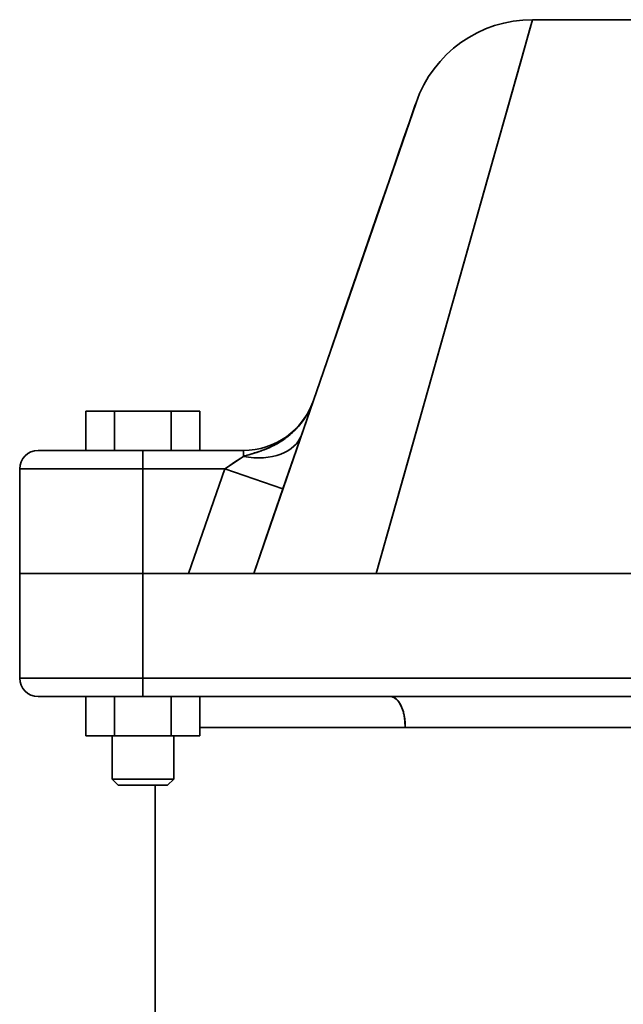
# Model space of a CAD drawing. Header units: inches. Extents: x 3928 to 5133, y 295 to 1597.
# Tile 8 of 12: x 4417 to 4515, y 1427 to 1587. Entities that reach past the tile are written whole.
import ezdxf

# ---------------------------------------------------------------- set-up
doc = ezdxf.new("R2010")
doc.units = ezdxf.units.IN
doc.header["$MEASUREMENT"] = 0

msp = doc.modelspace()

# ---------------------------------------------------------------- linework, layer by layer
at = {"color": 7, "lineweight": 35}
for p, q in [((4474.79, 1497.2), (4500.15, 1587.2)), ((4533.64, 1587.2), (4500.15, 1587.2)), ((4533.64, 1587.2), (4500.15, 1587.2)), ((4481.24, 1573.71), (4454.89, 1497.2)), ((4416.89, 1514.2), (4436.89, 1514.2)), ((4436.89, 1514.2), (4416.89, 1514.2)), ((4416.89, 1497.2), (4436.89, 1497.2)), ((4436.89, 1497.2), (4416.89, 1497.2)), ((4566.84, 1497.2), (4436.89, 1497.2)), ((4566.84, 1497.2), (4436.89, 1497.2)), ((4473.93, 1497.2), (4559.85, 1497.2)), ((4474.79, 1497.2), (4558.99, 1497.2)), ((4558.99, 1497.2), (4474.79, 1497.2)), ((4416.89, 1480.2), (4436.89, 1480.2)), ((4416.89, 1480.2), (4436.89, 1480.2)), ((4436.89, 1480.2), (4596.89, 1480.2)), ((4596.89, 1480.2), (4436.89, 1480.2)), ((4436.89, 1477.2), (4596.89, 1477.2)), ((4596.89, 1477.2), (4436.89, 1477.2)), ((4446.13, 1477.2), (4477.1, 1477.2)), ((4587.65, 1477.2), (4477.1, 1477.2)), ((4479.5, 1472.2), (4446.13, 1472.2)), ((4479.5, 1472.2), (4446.13, 1472.2)), ((4479.5, 1472.2), (4516.89, 1472.2)), ((4516.89, 1472.2), (4479.5, 1472.2)), ((4438.89, 1462.8), (4438.89, 1357.2))]:
    msp.add_line(p, q, dxfattribs=at)
at = {"color": 7, "lineweight": 35, "ltscale": 0.044607}
msp.add_line((4500.15, 1587.2), (4499.66, 1585.48), dxfattribs=at)
at = {"color": 7, "lineweight": 35, "ltscale": 0.131927}
msp.add_line((4499.66, 1585.48), (4498.23, 1580.4), dxfattribs=at)
at = {"color": 7, "lineweight": 35, "ltscale": 0.213799}
msp.add_line((4498.23, 1580.4), (4495.91, 1572.17), dxfattribs=at)
at = {"color": 7, "lineweight": 35, "ltscale": 0.029184}
msp.add_line((4481.11, 1573.34), (4480.73, 1572.24), dxfattribs=at)
at = {"color": 7, "lineweight": 35, "ltscale": 0.009763}
msp.add_line((4481.24, 1573.71), (4481.11, 1573.34), dxfattribs=at)
at = {"color": 7, "lineweight": 35, "ltscale": 0.048272}
msp.add_line((4480.73, 1572.24), (4480.1, 1570.41), dxfattribs=at)
at = {"color": 7, "lineweight": 35, "ltscale": 0.287328}
msp.add_line((4495.91, 1572.17), (4492.8, 1561.11), dxfattribs=at)
at = {"color": 7, "lineweight": 35, "ltscale": 0.066831}
msp.add_line((4480.1, 1570.41), (4479.23, 1567.88), dxfattribs=at)
at = {"color": 7, "lineweight": 35, "ltscale": 0.084666}
msp.add_line((4479.23, 1567.88), (4478.13, 1564.68), dxfattribs=at)
at = {"color": 7, "lineweight": 35, "ltscale": 0.101615}
msp.add_line((4478.13, 1564.68), (4476.8, 1560.84), dxfattribs=at)
at = {"color": 7, "lineweight": 35, "ltscale": 0.117546}
msp.add_line((4476.8, 1560.84), (4475.27, 1556.39), dxfattribs=at)
at = {"color": 7, "lineweight": 35, "ltscale": 0.350408}
msp.add_line((4492.8, 1561.11), (4489, 1547.62), dxfattribs=at)
at = {"color": 7, "lineweight": 35, "ltscale": 0.132335}
msp.add_line((4475.27, 1556.39), (4473.55, 1551.39), dxfattribs=at)
at = {"color": 7, "lineweight": 35, "ltscale": 0.145881}
msp.add_line((4473.55, 1551.39), (4471.65, 1545.87), dxfattribs=at)
at = {"color": 7, "lineweight": 35, "ltscale": 0.401741}
msp.add_line((4489, 1547.62), (4484.64, 1532.15), dxfattribs=at)
at = {"color": 7, "lineweight": 35, "ltscale": 0.158127}
msp.add_line((4471.65, 1545.87), (4469.59, 1539.89), dxfattribs=at)
at = {"color": 7, "lineweight": 35, "ltscale": 0.169023}
msp.add_line((4469.59, 1539.89), (4467.39, 1533.5), dxfattribs=at)
at = {"color": 7, "lineweight": 35, "ltscale": 0.178548}
msp.add_line((4467.39, 1533.5), (4465.07, 1526.74), dxfattribs=at)
at = {"color": 7, "lineweight": 35, "ltscale": 0.44072}
msp.add_line((4484.64, 1532.15), (4479.86, 1515.18), dxfattribs=at)
at = {"color": 7, "lineweight": 35, "ltscale": 0.186665}
msp.add_line((4465.07, 1526.74), (4462.63, 1519.68), dxfattribs=at)
at = {"color": 7, "lineweight": 35, "ltscale": 0.115469}
for p, q in [((4427.65, 1523.6), (4432.27, 1523.6)), ((4432.27, 1523.6), (4427.65, 1523.6)), ((4441.51, 1523.6), (4446.13, 1523.6)), ((4446.13, 1523.6), (4441.51, 1523.6)), ((4432.27, 1477.2), (4427.65, 1477.2)), ((4432.27, 1477.2), (4427.65, 1477.2)), ((4446.13, 1477.2), (4441.51, 1477.2)), ((4446.13, 1477.2), (4441.51, 1477.2)), ((4432.27, 1470.8), (4427.65, 1470.8)), ((4427.65, 1470.8), (4432.27, 1470.8)), ((4446.13, 1470.8), (4441.51, 1470.8)), ((4441.51, 1470.8), (4446.13, 1470.8))]:
    msp.add_line(p, q, dxfattribs=at)
at = {"color": 7, "lineweight": 35, "ltscale": 0.160001}
for p, q in [((4427.65, 1523.6), (4427.65, 1517.2)), ((4427.65, 1517.2), (4427.65, 1523.6)), ((4432.27, 1517.2), (4432.27, 1523.6)), ((4432.27, 1523.6), (4432.27, 1517.2)), ((4441.51, 1517.2), (4441.51, 1523.6)), ((4441.51, 1523.6), (4441.51, 1517.2)), ((4446.13, 1517.2), (4446.13, 1523.6)), ((4446.13, 1523.6), (4446.13, 1517.2)), ((4446.13, 1517.2), (4446.13, 1523.6)), ((4446.13, 1523.6), (4446.13, 1517.2)), ((4427.65, 1470.8), (4427.65, 1477.2)), ((4427.65, 1477.2), (4427.65, 1470.8)), ((4432.27, 1477.2), (4432.27, 1470.8)), ((4432.27, 1470.8), (4432.27, 1477.2)), ((4441.51, 1477.2), (4441.51, 1470.8)), ((4441.51, 1470.8), (4441.51, 1477.2)), ((4446.13, 1477.2), (4446.13, 1470.8)), ((4446.13, 1470.8), (4446.13, 1477.2))]:
    msp.add_line(p, q, dxfattribs=at)
at = {"color": 7, "lineweight": 35, "ltscale": 0.230942}
for p, q in [((4432.27, 1523.6), (4441.51, 1523.6)), ((4441.51, 1523.6), (4432.27, 1523.6)), ((4441.51, 1477.2), (4432.27, 1477.2)), ((4441.51, 1477.2), (4432.27, 1477.2)), ((4441.51, 1470.8), (4432.27, 1470.8)), ((4432.27, 1470.8), (4441.51, 1470.8))]:
    msp.add_line(p, q, dxfattribs=at)
at = {"color": 7, "lineweight": 35, "ltscale": 0.193369}
msp.add_line((4462.63, 1519.68), (4460.12, 1512.37), dxfattribs=at)
at = {"color": 7, "lineweight": 35, "ltscale": 0.039751}
msp.add_line((4421.48, 1517.2), (4419.89, 1517.2), dxfattribs=at)
at = {"color": 7, "lineweight": 35, "ltscale": 0.003273}
msp.add_line((4419.89, 1517.2), (4420.02, 1517.2), dxfattribs=at)
at = {"color": 7, "lineweight": 35, "ltscale": 0.006136}
msp.add_line((4420.02, 1517.2), (4420.27, 1517.2), dxfattribs=at)
at = {"color": 7, "lineweight": 35, "ltscale": 0.020432}
msp.add_line((4420.27, 1517.2), (4421.09, 1517.2), dxfattribs=at)
at = {"color": 7, "lineweight": 35, "ltscale": 0.027307}
msp.add_line((4421.09, 1517.2), (4422.18, 1517.2), dxfattribs=at)
at = {"color": 7, "lineweight": 35, "ltscale": 0.066376}
msp.add_line((4424.14, 1517.2), (4421.48, 1517.2), dxfattribs=at)
at = {"color": 7, "lineweight": 35, "ltscale": 0.018542}
msp.add_line((4422.18, 1517.2), (4422.92, 1517.2), dxfattribs=at)
at = {"color": 7, "lineweight": 35, "ltscale": 0.03875}
msp.add_line((4422.92, 1517.2), (4424.47, 1517.2), dxfattribs=at)
at = {"color": 7, "lineweight": 35, "ltscale": 0.318874}
msp.add_line((4436.89, 1517.2), (4424.14, 1517.2), dxfattribs=at)
at = {"color": 7, "lineweight": 35, "ltscale": 0.029442}
msp.add_line((4424.47, 1517.2), (4425.65, 1517.2), dxfattribs=at)
at = {"color": 7, "lineweight": 35, "ltscale": 0.037598}
msp.add_line((4425.65, 1517.2), (4427.15, 1517.2), dxfattribs=at)
at = {"color": 7, "lineweight": 35, "ltscale": 0.046674}
msp.add_line((4427.15, 1517.2), (4429.02, 1517.2), dxfattribs=at)
at = {"color": 7, "lineweight": 35, "ltscale": 0.056311}
msp.add_line((4429.02, 1517.2), (4431.27, 1517.2), dxfattribs=at)
at = {"color": 7, "lineweight": 35, "ltscale": 0.065915}
msp.add_line((4431.27, 1517.2), (4433.91, 1517.2), dxfattribs=at)
at = {"color": 7, "lineweight": 35, "ltscale": 0.115471}
msp.add_line((4432.27, 1517.2), (4436.89, 1517.2), dxfattribs=at)
at = {"color": 7, "lineweight": 35, "ltscale": 0.074622}
msp.add_line((4433.91, 1517.2), (4436.89, 1517.2), dxfattribs=at)
at = {"color": 7, "lineweight": 35, "ltscale": 0.075}
for p, q in [((4436.89, 1514.2), (4436.89, 1517.2)), ((4436.89, 1517.2), (4436.89, 1514.2)), ((4436.89, 1480.2), (4436.89, 1477.2)), ((4436.89, 1480.2), (4436.89, 1477.2))]:
    msp.add_line(p, q, dxfattribs=at)
at = {"color": 7, "lineweight": 35, "ltscale": 0.408176}
for p, q in [((4453.22, 1517.2), (4436.89, 1517.2)), ((4436.89, 1517.2), (4453.22, 1517.2))]:
    msp.add_line(p, q, dxfattribs=at)
at = {"color": 7, "lineweight": 35, "ltscale": 0.023901}
msp.add_line((4453.22, 1516.24), (4453.22, 1517.2), dxfattribs=at)
msp.add_line((4453.22, 1516.24), (4453.22, 1517.2), dxfattribs=at)
at = {"color": 7, "lineweight": 35, "ltscale": 0.091782}
msp.add_line((4450.17, 1514.2), (4453.22, 1516.24), dxfattribs=at)
at = {"color": 7, "lineweight": 35, "ltscale": 0.024037}
msp.add_line((4450.99, 1514.75), (4451.79, 1515.28), dxfattribs=at)
at = {"color": 7, "lineweight": 35, "ltscale": 0.043011}
msp.add_line((4451.79, 1515.28), (4453.22, 1516.24), dxfattribs=at)
at = {"color": 7, "lineweight": 35, "ltscale": 0.425}
for p, q in [((4416.89, 1514.2), (4416.89, 1497.2)), ((4416.89, 1497.2), (4416.89, 1514.2)), ((4436.89, 1514.2), (4436.89, 1497.2)), ((4436.89, 1497.2), (4436.89, 1514.2)), ((4416.89, 1497.2), (4416.89, 1480.2)), ((4416.89, 1480.2), (4416.89, 1497.2)), ((4436.89, 1497.2), (4436.89, 1480.2)), ((4436.89, 1480.2), (4436.89, 1497.2)), ((4436.89, 1477.2), (4419.89, 1477.2))]:
    msp.add_line(p, q, dxfattribs=at)
at = {"color": 7, "lineweight": 35, "ltscale": 0.331934}
for p, q in [((4436.89, 1514.2), (4450.17, 1514.2)), ((4450.17, 1514.2), (4436.89, 1514.2))]:
    msp.add_line(p, q, dxfattribs=at)
at = {"color": 7, "lineweight": 35, "ltscale": 0.449489}
msp.add_line((4444.32, 1497.2), (4450.17, 1514.2), dxfattribs=at)
msp.add_line((4444.32, 1497.2), (4450.17, 1514.2), dxfattribs=at)
at = {"color": 7, "lineweight": 35, "ltscale": 0.024733}
msp.add_line((4450.17, 1514.2), (4450.99, 1514.75), dxfattribs=at)
at = {"color": 7, "lineweight": 35, "ltscale": 0.25}
for p, q in [((4459.62, 1510.94), (4450.17, 1514.2)), ((4450.17, 1514.2), (4459.62, 1510.94)), ((4441.89, 1470.8), (4431.89, 1470.8)), ((4441.89, 1463.8), (4431.89, 1463.8)), ((4431.89, 1463.8), (4441.89, 1463.8))]:
    msp.add_line(p, q, dxfattribs=at)
at = {"color": 7, "lineweight": 35, "ltscale": 0.467054}
msp.add_line((4479.86, 1515.18), (4474.79, 1497.2), dxfattribs=at)
at = {"color": 7, "lineweight": 35, "ltscale": 0.198652}
msp.add_line((4460.12, 1512.37), (4457.53, 1504.86), dxfattribs=at)
at = {"color": 7, "lineweight": 35, "ltscale": 0.202522}
msp.add_line((4457.53, 1504.86), (4454.89, 1497.2), dxfattribs=at)
at = {"color": 7, "lineweight": 35, "ltscale": 0.002408}
msp.add_line((4416.99, 1497.2), (4416.89, 1497.2), dxfattribs=at)
at = {"color": 7, "lineweight": 35, "ltscale": 0.009607}
msp.add_line((4417.28, 1497.2), (4416.89, 1497.2), dxfattribs=at)
at = {"color": 7, "lineweight": 35, "ltscale": 0.007199}
msp.add_line((4417.28, 1497.2), (4416.99, 1497.2), dxfattribs=at)
at = {"color": 7, "lineweight": 35, "ltscale": 0.011923}
msp.add_line((4417.75, 1497.2), (4417.28, 1497.2), dxfattribs=at)
at = {"color": 7, "lineweight": 35, "ltscale": 0.028453}
msp.add_line((4418.41, 1497.2), (4417.28, 1497.2), dxfattribs=at)
at = {"color": 7, "lineweight": 35, "ltscale": 0.01653}
msp.add_line((4418.41, 1497.2), (4417.75, 1497.2), dxfattribs=at)
at = {"color": 7, "lineweight": 35, "ltscale": 0.020979}
msp.add_line((4419.25, 1497.2), (4418.41, 1497.2), dxfattribs=at)
at = {"color": 7, "lineweight": 35, "ltscale": 0.046205}
msp.add_line((4420.26, 1497.2), (4418.41, 1497.2), dxfattribs=at)
at = {"color": 7, "lineweight": 35, "ltscale": 0.025226}
msp.add_line((4420.26, 1497.2), (4419.25, 1497.2), dxfattribs=at)
at = {"color": 7, "lineweight": 35, "ltscale": 0.02923}
msp.add_line((4421.43, 1497.2), (4420.26, 1497.2), dxfattribs=at)
at = {"color": 7, "lineweight": 35, "ltscale": 0.062181}
msp.add_line((4422.75, 1497.2), (4420.26, 1497.2), dxfattribs=at)
at = {"color": 7, "lineweight": 35, "ltscale": 0.032951}
msp.add_line((4422.75, 1497.2), (4421.43, 1497.2), dxfattribs=at)
at = {"color": 7, "lineweight": 35, "ltscale": 0.036357}
msp.add_line((4424.2, 1497.2), (4422.75, 1497.2), dxfattribs=at)
at = {"color": 7, "lineweight": 35, "ltscale": 0.075769}
msp.add_line((4425.78, 1497.2), (4422.75, 1497.2), dxfattribs=at)
at = {"color": 7, "lineweight": 35, "ltscale": 0.039412}
msp.add_line((4425.78, 1497.2), (4424.2, 1497.2), dxfattribs=at)
at = {"color": 7, "lineweight": 35, "ltscale": 0.042087}
msp.add_line((4427.46, 1497.2), (4425.78, 1497.2), dxfattribs=at)
at = {"color": 7, "lineweight": 35, "ltscale": 0.086443}
msp.add_line((4429.24, 1497.2), (4425.78, 1497.2), dxfattribs=at)
at = {"color": 7, "lineweight": 35, "ltscale": 0.044356}
msp.add_line((4429.24, 1497.2), (4427.46, 1497.2), dxfattribs=at)
at = {"color": 7, "lineweight": 35, "ltscale": 0.046199}
msp.add_line((4431.09, 1497.2), (4429.24, 1497.2), dxfattribs=at)
at = {"color": 7, "lineweight": 35, "ltscale": 0.093797}
msp.add_line((4432.99, 1497.2), (4429.24, 1497.2), dxfattribs=at)
at = {"color": 7, "lineweight": 35, "ltscale": 0.047598}
msp.add_line((4432.99, 1497.2), (4431.09, 1497.2), dxfattribs=at)
at = {"color": 7, "lineweight": 35, "ltscale": 0.048537}
msp.add_line((4434.93, 1497.2), (4432.99, 1497.2), dxfattribs=at)
at = {"color": 7, "lineweight": 35, "ltscale": 0.097545}
msp.add_line((4436.89, 1497.2), (4432.99, 1497.2), dxfattribs=at)
at = {"color": 7, "lineweight": 35, "ltscale": 0.049008}
msp.add_line((4436.89, 1497.2), (4434.93, 1497.2), dxfattribs=at)
at = {"color": 7, "lineweight": 35, "ltscale": 0.185594}
for p, q in [((4436.89, 1497.2), (4444.32, 1497.2)), ((4444.32, 1497.2), (4436.89, 1497.2))]:
    msp.add_line(p, q, dxfattribs=at)
at = {"color": 7, "lineweight": 35, "ltscale": 0.025917}
msp.add_line((4445.35, 1497.2), (4444.32, 1497.2), dxfattribs=at)
at = {"color": 7, "lineweight": 35, "ltscale": 0.051584}
msp.add_line((4446.38, 1497.2), (4444.32, 1497.2), dxfattribs=at)
at = {"color": 7, "lineweight": 35, "ltscale": 0.025667}
for p, q in [((4446.38, 1497.2), (4445.35, 1497.2)), ((4472.89, 1497.2), (4471.87, 1497.2))]:
    msp.add_line(p, q, dxfattribs=at)
at = {"color": 7, "lineweight": 35, "ltscale": 0.0496}
msp.add_line((4448.36, 1497.2), (4446.38, 1497.2), dxfattribs=at)
msp.add_line((4448.36, 1497.2), (4446.38, 1497.2), dxfattribs=at)
at = {"color": 7, "lineweight": 35, "ltscale": 0.045712}
for p, q in [((4450.19, 1497.2), (4448.36, 1497.2)), ((4450.19, 1497.2), (4448.36, 1497.2)), ((4469.88, 1497.2), (4468.05, 1497.2))]:
    msp.add_line(p, q, dxfattribs=at)
at = {"color": 7, "lineweight": 35, "ltscale": 0.040067}
for p, q in [((4451.79, 1497.2), (4450.19, 1497.2)), ((4451.79, 1497.2), (4450.19, 1497.2)), ((4468.05, 1497.2), (4466.45, 1497.2))]:
    msp.add_line(p, q, dxfattribs=at)
at = {"color": 7, "lineweight": 35, "ltscale": 0.032883}
for p, q in [((4453.11, 1497.2), (4451.79, 1497.2)), ((4453.11, 1497.2), (4451.79, 1497.2)), ((4466.45, 1497.2), (4465.14, 1497.2))]:
    msp.add_line(p, q, dxfattribs=at)
at = {"color": 7, "lineweight": 35, "ltscale": 0.024434}
msp.add_line((4454.09, 1497.2), (4453.11, 1497.2), dxfattribs=at)
msp.add_line((4454.09, 1497.2), (4453.11, 1497.2), dxfattribs=at)
at = {"color": 7, "lineweight": 35, "ltscale": 0.015047}
for p, q in [((4454.69, 1497.2), (4454.09, 1497.2)), ((4454.69, 1497.2), (4454.09, 1497.2)), ((4464.16, 1497.2), (4463.56, 1497.2))]:
    msp.add_line(p, q, dxfattribs=at)
at = {"color": 7, "lineweight": 35, "ltscale": 0.00508}
msp.add_line((4454.89, 1497.2), (4454.69, 1497.2), dxfattribs=at)
msp.add_line((4454.89, 1497.2), (4454.69, 1497.2), dxfattribs=at)
at = {"color": 7, "lineweight": 35, "ltscale": 0.009752}
msp.add_line((4454.89, 1497.2), (4455.28, 1497.2), dxfattribs=at)
at = {"color": 7, "lineweight": 35, "ltscale": 0.002434}
msp.add_line((4454.99, 1497.2), (4454.89, 1497.2), dxfattribs=at)
at = {"color": 7, "lineweight": 35, "ltscale": 0.007318}
msp.add_line((4455.28, 1497.2), (4454.99, 1497.2), dxfattribs=at)
at = {"color": 7, "lineweight": 35, "ltscale": 0.028772}
msp.add_line((4455.28, 1497.2), (4456.43, 1497.2), dxfattribs=at)
at = {"color": 7, "lineweight": 35, "ltscale": 0.012093}
msp.add_line((4455.77, 1497.2), (4455.28, 1497.2), dxfattribs=at)
at = {"color": 7, "lineweight": 35, "ltscale": 0.016679}
msp.add_line((4456.43, 1497.2), (4455.77, 1497.2), dxfattribs=at)
at = {"color": 7, "lineweight": 35, "ltscale": 0.046954}
msp.add_line((4456.43, 1497.2), (4458.31, 1497.2), dxfattribs=at)
at = {"color": 7, "lineweight": 35, "ltscale": 0.021271}
msp.add_line((4457.28, 1497.2), (4456.43, 1497.2), dxfattribs=at)
at = {"color": 7, "lineweight": 35, "ltscale": 0.025684}
msp.add_line((4458.31, 1497.2), (4457.28, 1497.2), dxfattribs=at)
at = {"color": 7, "lineweight": 35, "ltscale": 0.062509}
msp.add_line((4458.31, 1497.2), (4460.81, 1497.2), dxfattribs=at)
at = {"color": 7, "lineweight": 35, "ltscale": 0.029433}
msp.add_line((4459.49, 1497.2), (4458.31, 1497.2), dxfattribs=at)
at = {"color": 7, "lineweight": 35, "ltscale": 0.033076}
msp.add_line((4460.81, 1497.2), (4459.49, 1497.2), dxfattribs=at)
at = {"color": 7, "lineweight": 35, "ltscale": 0.076073}
msp.add_line((4460.81, 1497.2), (4463.85, 1497.2), dxfattribs=at)
at = {"color": 7, "lineweight": 35, "ltscale": 0.036691}
msp.add_line((4462.28, 1497.2), (4460.81, 1497.2), dxfattribs=at)
at = {"color": 7, "lineweight": 35, "ltscale": 0.039381}
msp.add_line((4463.85, 1497.2), (4462.28, 1497.2), dxfattribs=at)
at = {"color": 7, "lineweight": 35, "ltscale": 0.005675}
msp.add_line((4463.35, 1497.2), (4463.58, 1497.2), dxfattribs=at)
at = {"color": 7, "lineweight": 35, "ltscale": 0.005081}
msp.add_line((4463.56, 1497.2), (4463.35, 1497.2), dxfattribs=at)
at = {"color": 7, "lineweight": 35, "ltscale": 0.085513}
msp.add_line((4463.85, 1497.2), (4467.28, 1497.2), dxfattribs=at)
at = {"color": 7, "lineweight": 35, "ltscale": 0.041644}
msp.add_line((4465.52, 1497.2), (4463.85, 1497.2), dxfattribs=at)
at = {"color": 7, "lineweight": 35, "ltscale": 0.024432}
msp.add_line((4465.14, 1497.2), (4464.16, 1497.2), dxfattribs=at)
at = {"color": 7, "lineweight": 35, "ltscale": 0.015111}
msp.add_line((4464.77, 1497.2), (4465.37, 1497.2), dxfattribs=at)
at = {"color": 7, "lineweight": 35, "ltscale": 0.037459}
msp.add_line((4465.37, 1497.2), (4466.87, 1497.2), dxfattribs=at)
at = {"color": 7, "lineweight": 35, "ltscale": 0.043869}
msp.add_line((4467.28, 1497.2), (4465.52, 1497.2), dxfattribs=at)
at = {"color": 7, "lineweight": 35, "ltscale": 0.031358}
msp.add_line((4466.87, 1497.2), (4468.12, 1497.2), dxfattribs=at)
at = {"color": 7, "lineweight": 35, "ltscale": 0.09247}
msp.add_line((4467.28, 1497.2), (4470.97, 1497.2), dxfattribs=at)
at = {"color": 7, "lineweight": 35, "ltscale": 0.045813}
msp.add_line((4469.11, 1497.2), (4467.28, 1497.2), dxfattribs=at)
at = {"color": 7, "lineweight": 35, "ltscale": 0.046657}
msp.add_line((4470.97, 1497.2), (4469.11, 1497.2), dxfattribs=at)
at = {"color": 7, "lineweight": 35, "ltscale": 0.049602}
msp.add_line((4471.87, 1497.2), (4469.88, 1497.2), dxfattribs=at)
at = {"color": 7, "lineweight": 35, "ltscale": 0.095465}
msp.add_line((4470.97, 1497.2), (4474.79, 1497.2), dxfattribs=at)
at = {"color": 7, "lineweight": 35, "ltscale": 0.047375}
msp.add_line((4472.87, 1497.2), (4470.97, 1497.2), dxfattribs=at)
at = {"color": 7, "lineweight": 35, "ltscale": 0.00545}
msp.add_line((4472.73, 1497.2), (4472.94, 1497.2), dxfattribs=at)
at = {"color": 7, "lineweight": 35, "ltscale": 0.04809}
msp.add_line((4474.79, 1497.2), (4472.87, 1497.2), dxfattribs=at)
at = {"color": 7, "lineweight": 35, "ltscale": 0.025916}
msp.add_line((4473.93, 1497.2), (4472.89, 1497.2), dxfattribs=at)
at = {"color": 7, "lineweight": 35, "ltscale": 0.193993}
msp.add_line((4419.89, 1477.2), (4427.65, 1477.2), dxfattribs=at)
at = {"color": 7, "lineweight": 35, "ltscale": 0.007095}
msp.add_line((4420.18, 1477.2), (4419.89, 1477.2), dxfattribs=at)
at = {"color": 7, "lineweight": 35, "ltscale": 0.022745}
msp.add_line((4421.09, 1477.2), (4420.18, 1477.2), dxfattribs=at)
at = {"color": 7, "lineweight": 35, "ltscale": 0.017639}
msp.add_line((4421.79, 1477.2), (4421.09, 1477.2), dxfattribs=at)
at = {"color": 7, "lineweight": 35, "ltscale": 0.021797}
msp.add_line((4422.66, 1477.2), (4421.79, 1477.2), dxfattribs=at)
at = {"color": 7, "lineweight": 35, "ltscale": 0.025774}
msp.add_line((4423.69, 1477.2), (4422.66, 1477.2), dxfattribs=at)
at = {"color": 7, "lineweight": 35, "ltscale": 0.02943}
msp.add_line((4424.87, 1477.2), (4423.69, 1477.2), dxfattribs=at)
at = {"color": 7, "lineweight": 35, "ltscale": 0.032643}
msp.add_line((4426.18, 1477.2), (4424.87, 1477.2), dxfattribs=at)
at = {"color": 7, "lineweight": 35, "ltscale": 0.035313}
msp.add_line((4427.59, 1477.2), (4426.18, 1477.2), dxfattribs=at)
at = {"color": 7, "lineweight": 35, "ltscale": 0.037364}
msp.add_line((4429.08, 1477.2), (4427.59, 1477.2), dxfattribs=at)
at = {"color": 7, "lineweight": 35, "ltscale": 0.038759}
msp.add_line((4430.63, 1477.2), (4429.08, 1477.2), dxfattribs=at)
at = {"color": 7, "lineweight": 35, "ltscale": 0.079106}
msp.add_line((4433.8, 1477.2), (4430.63, 1477.2), dxfattribs=at)
at = {"color": 7, "lineweight": 35, "ltscale": 0.077335}
msp.add_line((4436.89, 1477.2), (4433.8, 1477.2), dxfattribs=at)
at = {"color": 7, "lineweight": 35, "ltscale": 0.105937}
for p, q in [((4431.89, 1470.8), (4427.65, 1470.8)), ((4427.65, 1470.8), (4431.89, 1470.8))]:
    msp.add_line(p, q, dxfattribs=at)
at = {"color": 7, "lineweight": 35, "ltscale": 0.10594}
for p, q in [((4431.89, 1470.8), (4427.65, 1470.8)), ((4446.13, 1470.8), (4441.89, 1470.8))]:
    msp.add_line(p, q, dxfattribs=at)
at = {"color": 7, "lineweight": 35, "ltscale": 0.175}
for p, q in [((4431.89, 1470.8), (4431.89, 1463.8)), ((4431.89, 1463.8), (4431.89, 1470.8)), ((4441.89, 1463.8), (4441.89, 1470.8)), ((4441.89, 1463.8), (4441.89, 1470.8))]:
    msp.add_line(p, q, dxfattribs=at)
at = {"color": 7, "lineweight": 35, "ltscale": 0.035355}
for p, q in [((4432.89, 1462.8), (4431.89, 1463.8)), ((4431.89, 1463.8), (4432.89, 1462.8)), ((4432.89, 1462.8), (4431.89, 1463.8)), ((4431.89, 1463.8), (4432.89, 1462.8)), ((4441.89, 1463.8), (4440.89, 1462.8)), ((4440.89, 1462.8), (4441.89, 1463.8))]:
    msp.add_line(p, q, dxfattribs=at)
at = {"color": 7, "lineweight": 35, "ltscale": 0.15}
for p, q in [((4438.89, 1462.8), (4432.89, 1462.8)), ((4432.89, 1462.8), (4438.89, 1462.8))]:
    msp.add_line(p, q, dxfattribs=at)
at = {"color": 7, "lineweight": 35, "ltscale": 0.2}
for p, q in [((4440.89, 1462.8), (4432.89, 1462.8)), ((4432.89, 1462.8), (4440.89, 1462.8))]:
    msp.add_line(p, q, dxfattribs=at)
at = {"color": 7, "lineweight": 35, "ltscale": 0.001921}
for p, q in [((4432.97, 1462.8), (4432.89, 1462.8)), ((4440.89, 1462.8), (4440.82, 1462.8))]:
    msp.add_line(p, q, dxfattribs=at)
at = {"color": 7, "lineweight": 35, "ltscale": 0.005692}
for p, q in [((4433.2, 1462.8), (4432.97, 1462.8)), ((4440.82, 1462.8), (4440.59, 1462.8))]:
    msp.add_line(p, q, dxfattribs=at)
at = {"color": 7, "lineweight": 35, "ltscale": 0.009241}
for p, q in [((4433.57, 1462.8), (4433.2, 1462.8)), ((4440.59, 1462.8), (4440.22, 1462.8))]:
    msp.add_line(p, q, dxfattribs=at)
at = {"color": 7, "lineweight": 35, "ltscale": 0.012436}
for p, q in [((4434.06, 1462.8), (4433.57, 1462.8)), ((4440.22, 1462.8), (4439.72, 1462.8))]:
    msp.add_line(p, q, dxfattribs=at)
at = {"color": 7, "lineweight": 35, "ltscale": 0.015154}
for p, q in [((4434.67, 1462.8), (4434.06, 1462.8)), ((4439.72, 1462.8), (4439.11, 1462.8))]:
    msp.add_line(p, q, dxfattribs=at)
at = {"color": 7, "lineweight": 35, "ltscale": 0.01729}
for p, q in [((4435.36, 1462.8), (4434.67, 1462.8)), ((4439.11, 1462.8), (4438.42, 1462.8))]:
    msp.add_line(p, q, dxfattribs=at)
at = {"color": 7, "lineweight": 35, "ltscale": 0.018759}
for p, q in [((4436.11, 1462.8), (4435.36, 1462.8)), ((4438.42, 1462.8), (4437.67, 1462.8))]:
    msp.add_line(p, q, dxfattribs=at)
at = {"color": 7, "lineweight": 35, "ltscale": 0.019508}
for p, q in [((4436.89, 1462.8), (4436.11, 1462.8)), ((4437.67, 1462.8), (4436.89, 1462.8))]:
    msp.add_line(p, q, dxfattribs=at)
at = {"color": 7, "lineweight": 35}
for points in [[(4453.22, 1516.24), (4453.56, 1516.35), (4453.8, 1516.42), (4454.28, 1516.56), (4454.79, 1516.71), (4455.04, 1516.79), (4455.43, 1516.91), (4455.63, 1516.98), (4455.83, 1517.04), (4456.1, 1517.14), (4456.38, 1517.24), (4456.65, 1517.34), (4456.96, 1517.47), (4457.26, 1517.6), (4457.57, 1517.73), (4457.87, 1517.88), (4458.14, 1518.01), (4458.4, 1518.15), (4458.67, 1518.3), (4458.93, 1518.45), (4459.18, 1518.61), (4459.44, 1518.77), (4459.71, 1518.95), (4459.98, 1519.14), (4460.11, 1519.24), (4460.24, 1519.34), (4460.41, 1519.47), (4460.58, 1519.61), (4460.75, 1519.75), (4460.96, 1519.93), (4461.16, 1520.11), (4461.36, 1520.3), (4461.56, 1520.49), (4461.75, 1520.69), (4461.94, 1520.89), (4462.14, 1521.11), (4462.33, 1521.34), (4462.52, 1521.57), (4462.71, 1521.81), (4462.89, 1522.05), (4463.06, 1522.3), (4463.23, 1522.55), (4463.39, 1522.8), (4463.54, 1523.06), (4463.69, 1523.32), (4463.83, 1523.59), (4463.97, 1523.86), (4464.11, 1524.14), (4464.23, 1524.43), (4464.35, 1524.71), (4464.46, 1525), (4464.57, 1525.29)], [(4454.58, 1516.65), (4454.09, 1516.5), (4453.64, 1516.37), (4453.42, 1516.3), (4453.22, 1516.24)], [(4477.1, 1477.2), (4477.15, 1477.2), (4477.2, 1477.19), (4477.24, 1477.19), (4477.29, 1477.18), (4477.34, 1477.17), (4477.39, 1477.16), (4477.48, 1477.13), (4477.58, 1477.1), (4477.67, 1477.05), (4477.77, 1477), (4477.85, 1476.95), (4477.93, 1476.89), (4478, 1476.83), (4478.08, 1476.76), (4478.13, 1476.71), (4478.18, 1476.66), (4478.28, 1476.55), (4478.34, 1476.47), (4478.41, 1476.38), (4478.47, 1476.29), (4478.52, 1476.22), (4478.57, 1476.15), (4478.65, 1476), (4478.74, 1475.85), (4478.82, 1475.69), (4478.86, 1475.59), (4478.9, 1475.49), (4478.95, 1475.39), (4478.99, 1475.28), (4479.06, 1475.07), (4479.13, 1474.86), (4479.18, 1474.7), (4479.22, 1474.53), (4479.26, 1474.37), (4479.29, 1474.24), (4479.31, 1474.11), (4479.36, 1473.86), (4479.4, 1473.61), (4479.43, 1473.36), (4479.45, 1473.16), (4479.47, 1472.96), (4479.48, 1472.77), (4479.49, 1472.62), (4479.49, 1472.48), (4479.5, 1472.2)]]:
    msp.add_lwpolyline(points, dxfattribs=at)
for centre, radius, start, end in [((4500.15, 1567.2), 20, 90, 161), ((4500.15, 1567.2), 20, 90, 161), ((4453.22, 1529.2), 12, 270, 341), ((4453.22, 1529.2), 12, 270, 341), ((4452.75, 1529.36), 12.5, 330.2032, 340.9964), ((4452.33, 1529.7), 13.03, 303.8174, 321.8276), ((4452.66, 1529.41), 12.6, 321.924, 330.199), ((4451.56, 1530.82), 14.4, 295.5015, 303.883), ((4419.89, 1514.2), 3, 90, 180), ((4419.89, 1514.2), 3, 90, 180), ((4446.76, 1543.56), 28.03, 286.1926, 289.6182), ((4450.39, 1533.31), 17.15, 289.7098, 295.4669), ((4419.89, 1480.2), 3, 180, 270), ((4419.89, 1480.2), 3, 180, 270)]:
    msp.add_arc(centre, radius, start, end, dxfattribs=at)
for centre, major_axis, ratio, start_param, end_param in [((4453.22, 1523.05), (9.46, -3.26), 0.660635, 4.936087, 6.281348), ((4453.22, 1523.05), (9.46, -3.26), 0.660636, 4.936086, 6.281349), ((4477.1, 1472.2), (0, 5), 0.479426, 4.712389, 6.283185)]:
    msp.add_ellipse(centre, major_axis=major_axis, ratio=ratio, start_param=start_param, end_param=end_param, dxfattribs=at)

doc.saveas('drawing.dxf')
